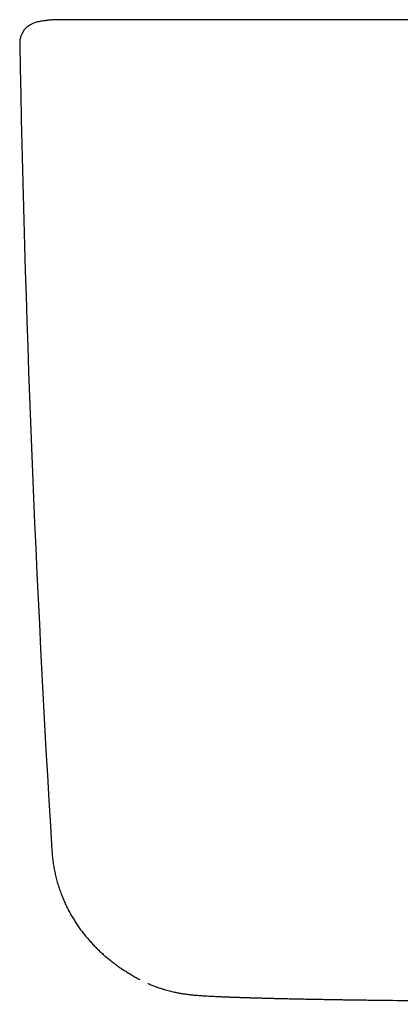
# Model space of a CAD drawing. Header units: millimetres. Extents: x 8 to 806, y 12 to 1720.
# Tile 58 of 130: x 320 to 335, y 1052 to 1089. Entities that reach past the tile are written whole.
import ezdxf

# ---------------------------------------------------------------- set-up
doc = ezdxf.new("R2010")
doc.units = ezdxf.units.MM

msp = doc.modelspace()

# ---------------------------------------------------------------- linework, layer by layer
at = {"color": 7, "linetype": 'Continuous', "lineweight": 30}
for p, q in [((322.417, 1088.792), (322.392, 1088.792)), ((332.655, 1088.792), (332.642, 1088.792)), ((324.805, 1052.966), (324.782, 1052.978))]:
    msp.add_line(p, q, dxfattribs=at)
for centre, radius, start, end in [((321.111, 1087.917), 0.8, 102.4173, 181.0477), ((1020.193, 1100.717), 700, 181.048942, 183.517059)]:
    msp.add_arc(centre, radius, start, end, dxfattribs=at)
for points, knots in [([(321.814, 1088.792), (321.799, 1088.792), (321.771, 1088.792), (321.728, 1088.792), (321.69, 1088.791), (321.655, 1088.79), (321.627, 1088.789), (321.604, 1088.787), (321.59, 1088.787), (321.578, 1088.786), (321.567, 1088.785), (321.549, 1088.784), (321.519, 1088.782), (321.463, 1088.778), (321.373, 1088.77), (321.246, 1088.754), (321.098, 1088.732), (320.993, 1088.71), (320.939, 1088.698)], [0, 0, 0, 0, 0.126058, 0.234152, 0.324351, 0.396776, 0.45167, 0.477323, 0.496672, 0.504216, 0.510564, 0.526824, 0.545318, 0.579211, 0.656271, 0.753508, 0.870957, 1, 1, 1, 1]), ([(322.396, 1088.792), (322.385, 1088.792), (322.364, 1088.792), (322.334, 1088.792), (322.306, 1088.792), (322.279, 1088.792), (322.254, 1088.792), (322.23, 1088.792), (322.207, 1088.792), (322.186, 1088.792), (322.166, 1088.792), (322.146, 1088.792), (322.128, 1088.792), (322.111, 1088.792), (322.095, 1088.792), (322.081, 1088.792), (322.067, 1088.792), (322.054, 1088.792), (322.043, 1088.792), (322.032, 1088.792), (322.022, 1088.792), (322.013, 1088.792), (322.006, 1088.792), (322, 1088.792), (321.994, 1088.792), (321.988, 1088.792), (321.982, 1088.792), (321.976, 1088.792), (321.968, 1088.792), (321.961, 1088.792), (321.952, 1088.792), (321.944, 1088.792), (321.935, 1088.792), (321.927, 1088.792), (321.918, 1088.792), (321.909, 1088.792), (321.9, 1088.792), (321.891, 1088.792), (321.883, 1088.792), (321.874, 1088.792), (321.866, 1088.792), (321.858, 1088.792), (321.85, 1088.792), (321.843, 1088.792), (321.837, 1088.792), (321.831, 1088.792), (321.826, 1088.792), (321.822, 1088.792), (321.819, 1088.792), (321.816, 1088.792), (321.815, 1088.792), (321.815, 1088.792), (321.815, 1088.792)], [0, 0, 0, 0, 0.027893, 0.054997, 0.081312, 0.106839, 0.131577, 0.155526, 0.178687, 0.201059, 0.22365, 0.245376, 0.266237, 0.286232, 0.305362, 0.323627, 0.341026, 0.35756, 0.373229, 0.388032, 0.40197, 0.415043, 0.424707, 0.433838, 0.442439, 0.451141, 0.460379, 0.470154, 0.482751, 0.49614, 0.51032, 0.525292, 0.541056, 0.557611, 0.574958, 0.593097, 0.612948, 0.633669, 0.655258, 0.677716, 0.701043, 0.725239, 0.750304, 0.776237, 0.803039, 0.83071, 0.85925, 0.888659, 0.917183, 0.946479, 0.976548, 1, 1, 1, 1]), ([(332.634, 1088.792), (332.482, 1088.792), (332.185, 1088.792), (331.744, 1088.792), (331.308, 1088.792), (330.871, 1088.792), (330.437, 1088.792), (330.011, 1088.792), (329.597, 1088.792), (329.186, 1088.792), (328.775, 1088.792), (328.369, 1088.792), (327.974, 1088.792), (327.591, 1088.792), (327.213, 1088.792), (326.845, 1088.792), (326.489, 1088.792), (326.15, 1088.792), (325.821, 1088.792), (325.501, 1088.792), (325.191, 1088.792), (324.898, 1088.792), (324.62, 1088.792), (324.355, 1088.792), (324.103, 1088.792), (323.868, 1088.792), (323.653, 1088.792), (323.454, 1088.792), (323.261, 1088.792), (323.077, 1088.792), (322.908, 1088.792), (322.763, 1088.792), (322.643, 1088.792), (322.545, 1088.792), (322.472, 1088.792), (322.419, 1088.792), (322.403, 1088.792), (322.395, 1088.792)], [0, 0, 0, 0, 0.028573, 0.056253, 0.083694, 0.111556, 0.140121, 0.167568, 0.194674, 0.221968, 0.249979, 0.278404, 0.305985, 0.333375, 0.36123, 0.38983, 0.417351, 0.44453, 0.471852, 0.499803, 0.528131, 0.555662, 0.583049, 0.610945, 0.639617, 0.667172, 0.694345, 0.721632, 0.749525, 0.781396, 0.812692, 0.843616, 0.874376, 0.905184, 0.936251, 0.967788, 1, 1, 1, 1]), ([(330.424, 1088.792), (330.35, 1088.792), (330.117, 1088.792), (329.73, 1088.792), (329.395, 1088.792), (329.22, 1088.792), (329.199, 1088.792)], [0, 0, 0, 0, 0.176921, 0.559017, 0.945714, 1, 1, 1, 1]), ([(332.172, 1088.792), (332.163, 1088.792), (331.987, 1088.792), (331.648, 1088.792), (331.158, 1088.792), (330.837, 1088.792), (330.677, 1088.792)], [0, 0, 0, 0, 0.018722, 0.350012, 0.676369, 1, 1, 1, 1]), ([(431.5, 1088.792), (430.931, 1088.792), (429.803, 1088.792), (428.126, 1088.792), (426.48, 1088.792), (424.865, 1088.792), (423.281, 1088.792), (421.727, 1088.792), (420.245, 1088.792), (418.834, 1088.792), (417.49, 1088.792), (416.173, 1088.792), (414.882, 1088.792), (413.616, 1088.792), (412.376, 1088.792), (411.162, 1088.792), (409.974, 1088.792), (408.812, 1088.792), (407.675, 1088.792), (406.564, 1088.792), (405.499, 1088.792), (404.479, 1088.792), (403.503, 1088.792), (402.55, 1088.792), (401.619, 1088.792), (400.694, 1088.792), (399.776, 1088.792), (398.864, 1088.792), (397.978, 1088.792), (397.119, 1088.792), (396.285, 1088.792), (395.491, 1088.792), (394.737, 1088.792), (394.022, 1088.792), (393.329, 1088.792), (392.66, 1088.792), (392.047, 1088.792), (391.49, 1088.792), (390.984, 1088.792), (390.495, 1088.792), (390.022, 1088.792), (389.561, 1088.792), (389.073, 1088.792), (388.546, 1088.792), (387.971, 1088.792), (387.374, 1088.792), (386.715, 1088.792), (385.993, 1088.792), (385.203, 1088.792), (384.383, 1088.792), (383.532, 1088.792), (382.65, 1088.792), (381.737, 1088.792), (380.821, 1088.792), (379.903, 1088.792), (378.985, 1088.792), (378.041, 1088.792), (377.071, 1088.792), (376.076, 1088.792), (375.054, 1088.792), (374.006, 1088.792), (372.933, 1088.792), (371.833, 1088.792), (370.708, 1088.792), (369.556, 1088.792), (368.402, 1088.792), (367.246, 1088.792), (366.089, 1088.792), (364.91, 1088.792), (363.707, 1088.792), (362.455, 1088.792), (361.154, 1088.792), (359.803, 1088.792), (358.426, 1088.792), (357.023, 1088.792), (355.594, 1088.792), (354.167, 1088.792), (352.744, 1088.792), (351.325, 1088.792), (349.884, 1088.792), (348.419, 1088.792), (346.872, 1088.792), (345.241, 1088.792), (343.525, 1088.792), (341.78, 1088.792), (340.006, 1088.792), (338.204, 1088.792), (336.373, 1088.792), (334.513, 1088.792), (333.263, 1088.792), (332.634, 1088.792)], [0, 0, 0, 0, 0.017268, 0.034225, 0.050871, 0.067206, 0.08323, 0.098943, 0.114345, 0.128191, 0.141776, 0.155099, 0.168161, 0.180962, 0.193501, 0.205779, 0.217797, 0.229552, 0.241047, 0.252281, 0.263253, 0.273359, 0.283233, 0.292875, 0.302284, 0.311462, 0.320942, 0.33016, 0.339118, 0.347814, 0.356249, 0.364423, 0.371891, 0.379126, 0.38613, 0.392901, 0.39944, 0.404711, 0.409822, 0.414771, 0.419559, 0.424186, 0.42876, 0.434353, 0.440171, 0.446213, 0.45248, 0.460152, 0.468136, 0.476432, 0.48504, 0.49396, 0.503193, 0.512737, 0.52176, 0.531046, 0.540593, 0.550403, 0.560475, 0.57081, 0.581406, 0.592265, 0.603387, 0.61477, 0.626416, 0.638324, 0.649791, 0.661492, 0.673426, 0.685593, 0.697994, 0.7114, 0.725069, 0.739001, 0.753194, 0.76765, 0.782368, 0.796485, 0.810836, 0.82542, 0.840236, 0.855287, 0.872359, 0.889722, 0.907375, 0.925319, 0.943553, 0.962078, 0.980894, 1, 1, 1, 1]), ([(321.512, 1057.775), (321.516, 1057.714), (321.525, 1057.587), (321.548, 1057.393), (321.577, 1057.194), (321.615, 1056.997), (321.659, 1056.803), (321.709, 1056.612), (321.766, 1056.424), (321.829, 1056.24), (321.898, 1056.061), (321.972, 1055.886), (322.051, 1055.716), (322.134, 1055.551), (322.221, 1055.39), (322.313, 1055.235), (322.408, 1055.084), (322.507, 1054.939), (322.608, 1054.798), (322.713, 1054.662), (322.82, 1054.531), (322.93, 1054.404), (323.042, 1054.281), (323.157, 1054.163), (323.274, 1054.049), (323.393, 1053.938), (323.515, 1053.831), (323.639, 1053.728), (323.765, 1053.628), (323.894, 1053.531), (324.025, 1053.437), (324.16, 1053.345), (324.298, 1053.257), (324.439, 1053.17), (324.584, 1053.086), (324.699, 1053.022), (324.765, 1052.987), (324.782, 1052.978)], [0, 0, 0, 0, 0.021711, 0.045772, 0.06983, 0.093894, 0.117976, 0.14209, 0.166251, 0.190478, 0.214794, 0.239221, 0.263789, 0.288529, 0.313476, 0.338665, 0.364139, 0.389939, 0.416113, 0.44271, 0.469783, 0.497387, 0.525582, 0.554432, 0.584006, 0.614379, 0.645631, 0.677849, 0.711128, 0.745575, 0.781306, 0.818452, 0.857158, 0.89759, 0.939937, 0.984417, 1, 1, 1, 1]), ([(325.092, 1052.828), (325.093, 1052.827), (325.141, 1052.805), (325.234, 1052.766), (325.369, 1052.713), (325.499, 1052.667), (325.621, 1052.627), (325.734, 1052.592), (325.84, 1052.563), (325.938, 1052.538), (326.029, 1052.517), (326.113, 1052.498), (326.192, 1052.482), (326.266, 1052.468), (326.337, 1052.456), (326.405, 1052.445), (326.47, 1052.435), (326.534, 1052.427), (326.598, 1052.418), (326.664, 1052.411), (326.732, 1052.403), (326.806, 1052.396), (326.892, 1052.388), (326.986, 1052.381), (327.1, 1052.373), (327.224, 1052.365), (327.355, 1052.357), (327.482, 1052.35), (327.611, 1052.344), (327.746, 1052.338), (327.886, 1052.332), (328.028, 1052.326), (328.173, 1052.321), (328.322, 1052.315), (328.475, 1052.31), (328.632, 1052.305), (328.795, 1052.3), (328.962, 1052.295), (329.133, 1052.29), (329.309, 1052.285), (329.489, 1052.28), (329.674, 1052.275), (329.863, 1052.271), (330.056, 1052.266), (330.252, 1052.262), (330.452, 1052.257), (330.654, 1052.253), (330.859, 1052.249), (331.068, 1052.245), (331.281, 1052.241), (331.497, 1052.237), (331.716, 1052.233), (331.937, 1052.229), (332.159, 1052.226), (332.382, 1052.222), (332.607, 1052.219), (332.833, 1052.216), (333.061, 1052.213), (333.291, 1052.21), (333.522, 1052.207), (333.721, 1052.204), (333.844, 1052.203), (333.889, 1052.203)], [0, 0, 0, 0, 0.000434, 0.013543, 0.026127, 0.038094, 0.049378, 0.05996, 0.069869, 0.079178, 0.08799, 0.09642, 0.104595, 0.112645, 0.120705, 0.128881, 0.137316, 0.146177, 0.155662, 0.166015, 0.177565, 0.190794, 0.206508, 0.226294, 0.24785, 0.27576, 0.300497, 0.32342, 0.34526, 0.368398, 0.3908, 0.412142, 0.433112, 0.453803, 0.474291, 0.494634, 0.514878, 0.535062, 0.555222, 0.575052, 0.594982, 0.614914, 0.634825, 0.654692, 0.674492, 0.694199, 0.71379, 0.733288, 0.752882, 0.772573, 0.792321, 0.812086, 0.831816, 0.851467, 0.870998, 0.890398, 0.909889, 0.929485, 0.949134, 0.968813, 0.988499, 1, 1, 1, 1]), ([(333.889, 1052.203), (334.748, 1052.193), (337.373, 1052.163), (341.766, 1052.117), (345.828, 1052.076), (348.123, 1052.054), (348.65, 1052.049)], [0, 0, 0, 0, 0.174521, 0.533679, 0.892833, 1, 1, 1, 1])]:
    msp.add_open_spline(points, degree=3, knots=knots, dxfattribs=at)

doc.saveas('drawing.dxf')
